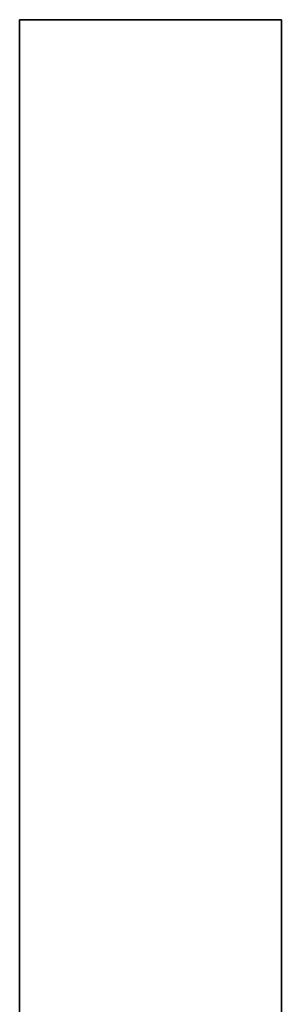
# Model space of a CAD drawing. Extents: x -2.83 to 2.82, y -2.13 to 2.12.
# Tile 11 of 26: x -1.496 to -1.4714, y -1.45 to -1.3575. Entities that reach past the tile are written whole.
import ezdxf

# ---------------------------------------------------------------- set-up
doc = ezdxf.new("R2010")
doc.units = 0
doc.layers.get('0').update_dxf_attribs({"linetype": 'CONTINUOUS'})

# ---------------------------------------------------------------- blocks, each defined once
blk = doc.blocks.new('*U1')
at = {"extrusion": (1, 0, 0)}
for p, q in [((-1.496021, -1.46935, 1.318), (-1.496021, -1.35751, 1.318)), ((-1.496021, -1.35751, 1.318), (-1.496021, -1.35751, 1.3179)), ((-1.496021, -1.35751, 1.3179), (-1.496021, -1.46935, 1.3179))]:
    blk.add_line(p, q, dxfattribs=at)
at = {"extrusion": (0, -1, 0)}
for p, q in [((-1.496021, -1.35751, 1.318), (-1.471395, -1.35751, 1.318)), ((-1.496021, -1.35751, 1.318), (-1.496021, -1.35751, 1.3179)), ((-1.471395, -1.35751, 1.3179), (-1.496021, -1.35751, 1.3179)), ((-1.471395, -1.35751, 1.318), (-1.471395, -1.35751, 1.3179))]:
    blk.add_line(p, q, dxfattribs=at)
for p, q in [((-1.471395, -1.35751, 1.3179), (-1.496021, -1.35751, 1.3179)), ((-1.496021, -1.35751, 1.3179), (-1.496021, -1.46935, 1.3179)), ((-1.496021, -1.35751, 1.318), (-1.471395, -1.35751, 1.318)), ((-1.496021, -1.46935, 1.318), (-1.496021, -1.35751, 1.318)), ((-1.471395, -1.469203, 1.3179), (-1.471395, -1.35751, 1.3179)), ((-1.471395, -1.35751, 1.318), (-1.471395, -1.469203, 1.318))]:
    blk.add_line(p, q)
at = {"extrusion": (-1, 0, 0)}
for p, q in [((-1.471395, -1.35751, 1.318), (-1.471395, -1.469203, 1.318)), ((-1.471395, -1.35751, 1.318), (-1.471395, -1.35751, 1.3179)), ((-1.471395, -1.469203, 1.3179), (-1.471395, -1.35751, 1.3179))]:
    blk.add_line(p, q, dxfattribs=at)

msp = doc.modelspace()

# ---------------------------------------------------------------- block references
msp.add_blockref('*U1', (0, 0))

doc.saveas('drawing.dxf')
